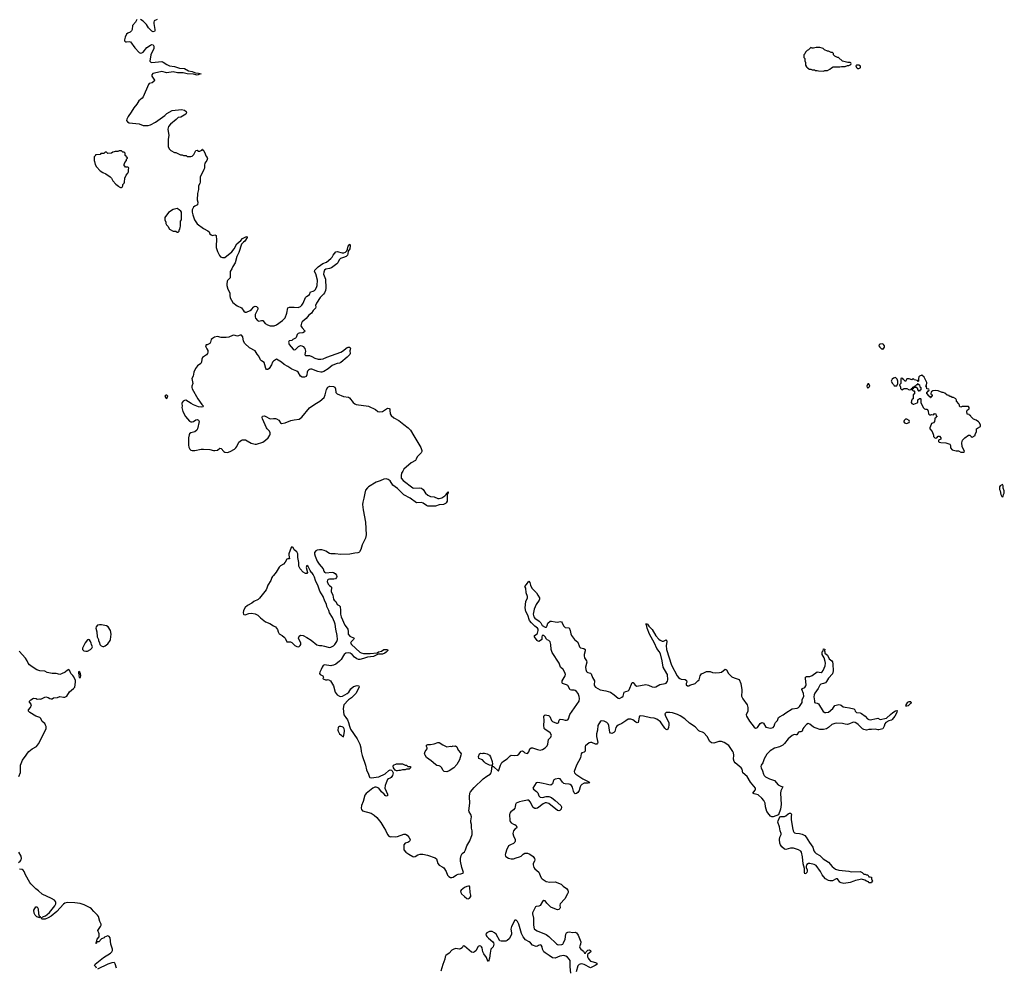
# Model space of a CAD drawing. Header units: inches. Extents: x 2494115 to 2685112, y 774173 to 915163.
# Tile 118 of 215: x 2605973 to 2621598, y 822123 to 837168. Entities that reach past the tile are written whole.
import ezdxf

# ---------------------------------------------------------------- set-up
doc = ezdxf.new("R2010")
doc.units = ezdxf.units.IN
doc.header["$MEASUREMENT"] = 0
for name, color, linetype in [('C6802', 7, 'Continuous'), ('C6803', 7, 'Continuous'), ('C6812', 7, 'Continuous'), ('C6813', 7, 'Continuous'), ('C6822', 7, 'Continuous'), ('C6823', 7, 'Continuous')]:
    doc.layers.add(name, color=color, linetype=linetype)

msp = doc.modelspace()

# ---------------------------------------------------------------- linework, layer by layer
at = {"layer": 'C6802', "color": 5, "elevation": 20}
for points in [[(2610000, 828346), (2609985, 828330), (2609973, 828310), (2609958, 828262), (2609912, 828190), (2609897, 828143), (2609883, 828117), (2609778, 827982), (2609757, 827963), (2609686, 827930), (2609656, 827904), (2609588, 827870), (2609550, 827834), (2609527, 827790), (2609519, 827750), (2609523, 827730), (2609530, 827722), (2609550, 827720), (2609610, 827741), (2609650, 827748), (2609710, 827736), (2609750, 827716), (2609770, 827699), (2609792, 827670), (2609875, 827610), (2609940, 827580), (2610000, 827545)], [(2605957, 825150), (2605983, 825217), (2605987, 825330), (2606018, 825410), (2606078, 825490), (2606095, 825525), (2606116, 825550), (2606170, 825592), (2606238, 825630), (2606273, 825670), (2606394, 825910), (2606391, 825949), (2606384, 825970), (2606370, 825994), (2606327, 826027), (2606310, 826074), (2606290, 826089), (2606230, 826109), (2606135, 826170), (2606115, 826190), (2606115, 826210), (2606142, 826250), (2606158, 826290), (2606140, 826320), (2606128, 826330), (2606128, 826350), (2606148, 826370), (2606190, 826398), (2606234, 826390), (2606250, 826382), (2606290, 826385), (2606310, 826381), (2606370, 826411), (2606390, 826416), (2606426, 826406), (2606450, 826391), (2606470, 826385), (2606490, 826386), (2606510, 826399), (2606572, 826408), (2606610, 826423), (2606670, 826410), (2606690, 826414), (2606720, 826430), (2606763, 826497), (2606829, 826550), (2606847, 826570), (2606857, 826650), (2606856, 826676), (2606833, 826733), (2606817, 826757), (2606786, 826790), (2606770, 826828), (2606750, 826849), (2606730, 826839), (2606692, 826810), (2606638, 826782), (2606610, 826774), (2606550, 826789), (2606486, 826786), (2606410, 826805), (2606370, 826824), (2606290, 826829), (2606244, 826844), (2606172, 826892), (2606128, 826928), (2606109, 826950), (2606092, 826990), (2606065, 827030), (2605964, 827144)], [(2605953, 823787), (2605981, 823810), (2605996, 823830), (2606003, 823850), (2605995, 823890), (2605958, 823950)], [(2607189, 822110), (2607184, 822124), (2607162, 822150), (2607169, 822171), (2607303, 822277), (2607412, 822350), (2607434, 822370), (2607447, 822390), (2607447, 822410), (2607419, 822490), (2607409, 822590), (2607390, 822615), (2607370, 822625), (2607318, 822602), (2607314, 822590), (2607270, 822574), (2607230, 822529), (2607194, 822526), (2607191, 822509), (2607182, 822502), (2607188, 822512), (2607189, 822530), (2607198, 822542), (2607203, 822570), (2607232, 822608), (2607236, 822624), (2607235, 822655), (2607230, 822673), (2607218, 822690), (2607215, 822710), (2607256, 822770), (2607265, 822790), (2607264, 822810), (2607247, 822850), (2607224, 822930), (2607210, 822949), (2607147, 823007), (2607114, 823050), (2607089, 823070), (2606995, 823115), (2606930, 823135), (2606850, 823148), (2606730, 823152), (2606690, 823139), (2606670, 823125), (2606563, 823010), (2606470, 822933), (2606427, 822910), (2606376, 822890), (2606350, 822886), (2606324, 822890), (2606315, 822910), (2606349, 822930), (2606380, 822940), (2606410, 822963), (2606444, 822996), (2606530, 823099), (2606544, 823130), (2606547, 823150), (2606542, 823170), (2606527, 823187), (2606476, 823216), (2606330, 823282), (2606270, 823338), (2606228, 823368), (2606148, 823448), (2606131, 823470), (2606065, 823590), (2606045, 823645), (2606030, 823665), (2606010, 823676), (2605970, 823680)], [(2607509, 822110), (2607490, 822178), (2607484, 822190), (2607470, 822199), (2607435, 822195), (2607369, 822171), (2607210, 822094)]]:
    msp.add_lwpolyline(points, dxfattribs=at)
for points in [[(2607270, 827560), (2607240, 827560), (2607207, 827553), (2607186, 827530), (2607183, 827510), (2607196, 827450), (2607202, 827370), (2607222, 827330), (2607222, 827310), (2607237, 827277), (2607242, 827250), (2607266, 827226), (2607290, 827218), (2607310, 827218), (2607330, 827226), (2607370, 827258), (2607410, 827312), (2607416, 827330), (2607425, 827410), (2607412, 827470), (2607377, 827530), (2607350, 827543)], [(2607070, 827328), (2607050, 827322), (2607010, 827275), (2606971, 827190), (2606971, 827170), (2606988, 827148), (2607020, 827140), (2607050, 827141), (2607098, 827170), (2607118, 827190), (2607126, 827210), (2607110, 827246), (2607108, 827270), (2607096, 827296), (2607080, 827320)], [(2606910, 826818), (2606905, 826810), (2606906, 826790), (2606914, 826770), (2606912, 826750), (2606918, 826730), (2606930, 826721), (2606939, 826730), (2606942, 826750), (2606938, 826790), (2606926, 826810)], [(2606290, 822909), (2606246, 822926), (2606219, 822950), (2606201, 822981), (2606199, 823030), (2606230, 823085), (2606250, 823084), (2606266, 823050), (2606270, 822970), (2606281, 822941), (2606296, 822930), (2606294, 822910)]]:
    msp.add_lwpolyline(points, close=True, dxfattribs=at)
at = {"layer": 'C6803', "color": 5, "elevation": 20}
for points in [[(2607830, 837170), (2607809, 837131), (2607765, 837075), (2607756, 837010), (2607746, 836990), (2607728, 836972), (2607690, 836956), (2607670, 836937), (2607647, 836890), (2607634, 836850), (2607634, 836830), (2607650, 836818), (2607670, 836817), (2607710, 836824), (2607730, 836817), (2607801, 836721), (2607870, 836649), (2607890, 836636), (2607910, 836640), (2607930, 836655), (2607990, 836725), (2608050, 836765), (2608070, 836775), (2608090, 836770), (2608100, 836750), (2608100, 836710), (2608054, 836610), (2608040, 836510), (2608053, 836493), (2608070, 836490), (2608230, 836502), (2608250, 836495), (2608310, 836455), (2608350, 836436), (2608430, 836425), (2608510, 836396), (2608590, 836392), (2608650, 836357), (2608710, 836346), (2608765, 836325), (2608810, 836321), (2608852, 836310), (2608830, 836305), (2608806, 836290), (2608790, 836287), (2608730, 836305), (2608630, 836308), (2608566, 836326), (2608475, 836325), (2608410, 836342), (2608310, 836325), (2608230, 836343), (2608110, 836321), (2608088, 836312), (2608069, 836290), (2608070, 836270), (2608113, 836210), (2608106, 836190), (2608077, 836163), (2608030, 836153), (2608019, 836141), (2607930, 835944), (2607916, 835924), (2607862, 835878), (2607833, 835827), (2607784, 835770), (2607741, 835699), (2607692, 835630), (2607674, 835590), (2607670, 835570), (2607685, 835545), (2607712, 835532), (2607870, 835514), (2607930, 835487), (2608010, 835487), (2608050, 835499), (2608130, 835543), (2608274, 835646), (2608310, 835680), (2608390, 835728), (2608543, 835743), (2608590, 835731), (2608616, 835710), (2608621, 835690), (2608610, 835669), (2608530, 835622), (2608490, 835613), (2608458, 835582), (2608366, 835510), (2608335, 835470), (2608324, 835430), (2608339, 835330), (2608328, 835270), (2608327, 835190), (2608331, 835150), (2608352, 835110), (2608370, 835092), (2608430, 835062), (2608450, 835062), (2608524, 835024), (2608550, 835022), (2608573, 835013), (2608612, 835012), (2608630, 834994), (2608690, 834994), (2608710, 835002), (2608738, 835030), (2608770, 835092), (2608790, 835094), (2608810, 835082), (2608830, 835082), (2608862, 835098), (2608866, 835110), (2608872, 835112), (2608878, 835098), (2608892, 835092), (2608910, 835054), (2608925, 835005), (2608950, 834982), (2608955, 834970), (2608942, 834930), (2608911, 834889), (2608904, 834856), (2608903, 834810), (2608897, 834790), (2608835, 834670), (2608835, 834590), (2608830, 834569), (2608811, 834530), (2608811, 834470), (2608796, 834410), (2608791, 834310), (2608798, 834270), (2608792, 834230), (2608750, 834208), (2608732, 834190), (2608711, 834150), (2608711, 834110), (2608719, 834070), (2608748, 833988), (2608790, 833925), (2608891, 833851), (2608958, 833818), (2608978, 833798), (2608991, 833770), (2609010, 833751), (2609030, 833743), (2609070, 833751), (2609090, 833742), (2609098, 833670), (2609091, 833589), (2609093, 833550), (2609112, 833490), (2609142, 833422), (2609162, 833402), (2609190, 833390), (2609230, 833393), (2609338, 833482), (2609376, 833530), (2609420, 833610), (2609480, 833660), (2609510, 833692), (2609550, 833717), (2609570, 833725), (2609580, 833720), (2609585, 833710), (2609544, 833650), (2609524, 833636), (2609495, 833605), (2609450, 833470), (2609417, 833410), (2609393, 833307), (2609357, 833250), (2609339, 833210), (2609312, 833170), (2609311, 833069), (2609271, 833029), (2609265, 833015), (2609259, 832970), (2609261, 832950), (2609274, 832890), (2609305, 832830), (2609310, 832810), (2609305, 832790), (2609312, 832750), (2609357, 832677), (2609423, 832623), (2609494, 832594), (2609530, 832539), (2609550, 832526), (2609570, 832527), (2609630, 832551), (2609652, 832568), (2609690, 832610), (2609710, 832620), (2609730, 832614), (2609753, 832593), (2609754, 832570), (2609712, 832490), (2609707, 832450), (2609714, 832430), (2609746, 832390), (2609770, 832380), (2609810, 832390), (2609830, 832390), (2609870, 832343), (2609903, 832323), (2609948, 832308), (2610000, 832309)], [(2608153, 837170), (2608109, 837151), (2608101, 837130), (2608100, 837110), (2608116, 837010), (2608115, 836990), (2608110, 836981), (2608090, 836975), (2608070, 836987), (2608017, 837037), (2607985, 837090), (2607930, 837142), (2607890, 837170)], [(2610000, 831744), (2609983, 831730), (2609967, 831690), (2609930, 831629), (2609910, 831616), (2609890, 831614), (2609881, 831630), (2609865, 831690), (2609850, 831724), (2609810, 831750), (2609792, 831770), (2609768, 831828), (2609740, 831860), (2609710, 831910), (2609617, 831957), (2609546, 832026), (2609526, 832066), (2609512, 832132), (2609490, 832160), (2609470, 832161), (2609430, 832143), (2609370, 832157), (2609350, 832155), (2609291, 832129), (2609250, 832122), (2609170, 832125), (2609110, 832137), (2609065, 832130), (2609030, 832109), (2609011, 832090), (2609002, 832050), (2608990, 832028), (2608950, 832008), (2608930, 832006), (2608922, 831990), (2608925, 831975), (2608945, 831945), (2608956, 831916), (2608959, 831890), (2608953, 831870), (2608935, 831845), (2608876, 831804), (2608864, 831776), (2608859, 831730), (2608849, 831711), (2608795, 831670), (2608763, 831630), (2608735, 831570), (2608723, 831510), (2608704, 831470), (2608721, 831390), (2608705, 831350), (2608704, 831330), (2608710, 831310), (2608798, 831150), (2608861, 831061), (2608891, 831030), (2608878, 831022), (2608850, 831018), (2608810, 831024), (2608732, 831052), (2608692, 831072), (2608610, 831128), (2608590, 831124), (2608565, 831110), (2608551, 831090), (2608547, 831073), (2608551, 831030), (2608546, 831010), (2608561, 830950), (2608605, 830870), (2608670, 830795), (2608690, 830782), (2608710, 830782), (2608731, 830789), (2608770, 830813), (2608790, 830818), (2608810, 830810), (2608820, 830790), (2608793, 830670), (2608784, 830650), (2608750, 830627), (2608688, 830610), (2608667, 830593), (2608661, 830579), (2608653, 830527), (2608653, 830413), (2608659, 830379), (2608671, 830351), (2608690, 830334), (2608710, 830329), (2608750, 830330), (2608850, 830348), (2608888, 830348), (2608990, 830344), (2609050, 830327), (2609070, 830326), (2609110, 830332), (2609150, 830363), (2609170, 830361), (2609213, 830313), (2609230, 830303), (2609270, 830296), (2609312, 830310), (2609382, 830350), (2609404, 830370), (2609417, 830390), (2609450, 830458), (2609490, 830490), (2609510, 830497), (2609530, 830500), (2609556, 830496), (2609584, 830484), (2609644, 830444), (2609710, 830430), (2609730, 830430), (2609830, 830463), (2609873, 830490), (2609917, 830530), (2609942, 830570), (2609950, 830590), (2609950, 830610), (2609935, 830635), (2609900, 830670), (2609887, 830690), (2609826, 830830), (2609821, 830850), (2609827, 830873), (2609850, 830879), (2609870, 830875), (2609950, 830831), (2610000, 830834)]]:
    msp.add_lwpolyline(points, dxfattribs=at)
for points in [[(2607590, 835086), (2607550, 835086), (2607530, 835078), (2607490, 835078), (2607472, 835068), (2607453, 835067), (2607427, 835047), (2607370, 835046), (2607350, 835066), (2607330, 835066), (2607310, 835046), (2607270, 835046), (2607258, 835042), (2607252, 835028), (2607178, 835022), (2607174, 835010), (2607154, 834990), (2607152, 834930), (2607159, 834919), (2607171, 834870), (2607191, 834831), (2607250, 834766), (2607290, 834741), (2607339, 834719), (2607410, 834672), (2607431, 834651), (2607451, 834610), (2607496, 834556), (2607543, 834523), (2607550, 834512), (2607570, 834502), (2607590, 834505), (2607598, 834510), (2607608, 834530), (2607610, 834554), (2607630, 834574), (2607638, 834590), (2607642, 834650), (2607660, 834700), (2607688, 834730), (2607698, 834750), (2607698, 834790), (2607706, 834810), (2607702, 834822), (2607690, 834826), (2607650, 834826), (2607642, 834842), (2607628, 834848), (2607628, 834870), (2607640, 834900), (2607666, 834930), (2607667, 834953), (2607686, 834970), (2607682, 834982), (2607667, 834987), (2607662, 835002), (2607646, 835010), (2607646, 835050), (2607630, 835066), (2607607, 835067)], [(2608470, 834168), (2608410, 834155), (2608335, 834105), (2608278, 834030), (2608278, 833990), (2608291, 833951), (2608292, 833930), (2608302, 833910), (2608322, 833890), (2608350, 833842), (2608410, 833812), (2608450, 833812), (2608470, 833794), (2608490, 833794), (2608506, 833810), (2608506, 833830), (2608516, 833844), (2608518, 833870), (2608526, 833890), (2608527, 833967), (2608538, 833990), (2608538, 834110), (2608530, 834126), (2608506, 834150)], [(2608310, 831206), (2608290, 831206), (2608274, 831190), (2608290, 831162), (2608310, 831154), (2608326, 831190)]]:
    msp.add_lwpolyline(points, close=True, dxfattribs=at)
at = {"layer": 'C6812', "color": 5, "elevation": 20}
for points in [[(2612051, 830000), (2612033, 829967), (2612024, 829930), (2612028, 829890), (2612056, 829850), (2612210, 829738), (2612230, 829730), (2612310, 829737), (2612350, 829732), (2612373, 829710), (2612410, 829650), (2612450, 829620), (2612490, 829600), (2612550, 829592), (2612608, 829568), (2612630, 829565), (2612670, 829576), (2612719, 829610), (2612738, 829630), (2612750, 829658), (2612762, 829658), (2612768, 829670), (2612772, 829670), (2612771, 829650), (2612760, 829640), (2612755, 829625), (2612759, 829570), (2612754, 829526), (2612742, 829498), (2612730, 829485), (2612698, 829470), (2612630, 829467), (2612570, 829447), (2612450, 829445), (2612430, 829453), (2612373, 829493), (2612350, 829501), (2612270, 829495), (2612171, 829571), (2612067, 829627), (2612015, 829675), (2611970, 829724), (2611896, 829776), (2611850, 829846), (2611818, 829870), (2611790, 829879), (2611750, 829875), (2611694, 829846), (2611630, 829824), (2611510, 829754), (2611490, 829737), (2611463, 829697), (2611448, 829652), (2611435, 829570), (2611419, 829510), (2611415, 829470), (2611425, 829385), (2611461, 829190), (2611472, 828990), (2611461, 828939), (2611408, 828832), (2611385, 828755), (2611363, 828717), (2611353, 828707), (2611338, 828702), (2611290, 828700), (2611210, 828680), (2611070, 828676), (2610978, 828690), (2610910, 828686), (2610890, 828693), (2610831, 828730), (2610802, 828742), (2610770, 828751), (2610730, 828753), (2610693, 828747), (2610670, 828735), (2610653, 828710), (2610650, 828690), (2610660, 828650), (2610692, 828570), (2610723, 828523), (2610788, 828450), (2610800, 828410), (2610810, 828395), (2610830, 828385), (2610930, 828396), (2610950, 828392), (2610977, 828377), (2611001, 828350), (2611007, 828330), (2611001, 828310), (2610987, 828293), (2610956, 828284), (2610890, 828284), (2610870, 828280), (2610856, 828270), (2610850, 828250), (2610870, 828207), (2610890, 828185), (2610912, 828170), (2610919, 828159), (2610918, 828090), (2610944, 828030), (2610951, 827970), (2610965, 827950), (2610991, 827930), (2611010, 827882), (2611045, 827865), (2611058, 827850), (2611064, 827790), (2611062, 827730), (2611073, 827690), (2611135, 827555), (2611156, 827530), (2611178, 827490), (2611186, 827454), (2611187, 827410), (2611210, 827383), (2611278, 827350), (2611271, 827330), (2611231, 827290), (2611224, 827270), (2611237, 827250), (2611369, 827129), (2611390, 827116), (2611430, 827105), (2611537, 827103), (2611645, 827115), (2611669, 827130), (2611715, 827145), (2611750, 827167), (2611770, 827170), (2611807, 827167), (2611813, 827153), (2611790, 827125), (2611767, 827110), (2611730, 827097), (2611663, 827097), (2611590, 827059), (2611490, 827049), (2611430, 827026), (2611370, 827011), (2611350, 827012), (2611321, 827021), (2611286, 827046), (2611247, 827090), (2611218, 827110), (2611190, 827117), (2611150, 827111), (2611122, 827090), (2611110, 827075), (2611072, 827008), (2611050, 826983), (2610990, 826935), (2610950, 826918), (2610927, 826913), (2610910, 826912), (2610810, 826924), (2610790, 826915), (2610771, 826890), (2610759, 826850), (2610736, 826810), (2610731, 826790), (2610742, 826770), (2610782, 826750), (2610792, 826730), (2610785, 826710), (2610790, 826705), (2610826, 826686), (2610854, 826686), (2610870, 826692), (2610905, 826670), (2610951, 826590), (2610978, 826490), (2611012, 826450), (2611048, 826428), (2611070, 826425), (2611095, 826430), (2611170, 826471), (2611195, 826490), (2611230, 826543), (2611270, 826579), (2611330, 826598), (2611354, 826590), (2611358, 826570), (2611308, 826470), (2611238, 826402), (2611189, 826370), (2611115, 826290), (2611106, 826230), (2611118, 826130), (2611150, 826091), (2611174, 826050), (2611191, 826010), (2611206, 825950), (2611223, 825903), (2611330, 825751), (2611370, 825667), (2611389, 825610), (2611392, 825550), (2611405, 825485), (2611459, 825330), (2611476, 825256), (2611506, 825190), (2611522, 825142), (2611530, 825135), (2611550, 825133), (2611670, 825149), (2611770, 825197), (2611830, 825248), (2611850, 825258), (2611873, 825253), (2611884, 825244), (2611900, 825210), (2611889, 825170), (2611870, 825139), (2611850, 825125), (2611824, 825116), (2611810, 825104), (2611786, 825050), (2611775, 825010), (2611766, 824970), (2611811, 824870), (2611810, 824846), (2611790, 824838), (2611770, 824849), (2611755, 824870), (2611714, 824910), (2611674, 824970), (2611630, 824981), (2611610, 824981), (2611576, 824970), (2611470, 824883), (2611450, 824855), (2611423, 824757), (2611395, 824690), (2611392, 824650), (2611399, 824630), (2611415, 824610), (2611550, 824570), (2611598, 824538), (2611640, 824500), (2611704, 824424), (2611750, 824342), (2611779, 824299), (2611810, 824233), (2611830, 824205), (2611850, 824196), (2611870, 824199), (2611930, 824194), (2611970, 824202), (2612070, 824237), (2612095, 824235), (2612122, 824222), (2612150, 824190), (2612168, 824150), (2612162, 824130), (2612150, 824116), (2612130, 824104), (2612090, 824093), (2612071, 824069), (2612067, 824013), (2612070, 823990), (2612100, 823950), (2612150, 823917), (2612210, 823885), (2612230, 823878), (2612250, 823885), (2612290, 823910), (2612330, 823918), (2612370, 823919), (2612445, 823905), (2612564, 823864), (2612585, 823845), (2612610, 823772), (2612630, 823746), (2612690, 823712), (2612701, 823701), (2612742, 823642), (2612764, 823584), (2612784, 823564), (2612810, 823551), (2612830, 823548), (2612850, 823554), (2612906, 823594), (2612930, 823604), (2612974, 823606), (2612990, 823610), (2613002, 823618), (2613014, 823630), (2612989, 823709), (2612968, 823810), (2612969, 823850), (2612980, 823900), (2612992, 823928), (2613030, 823958), (2613049, 823990), (2613066, 824054), (2613117, 824130), (2613151, 824230), (2613154, 824250), (2613151, 824291), (2613140, 824330), (2613144, 824390), (2613131, 824430), (2613130, 824450), (2613142, 824510), (2613130, 824547), (2613105, 824590), (2613102, 824610), (2613118, 824730), (2613110, 824830), (2613117, 824890), (2613129, 824911), (2613183, 824977), (2613330, 825113), (2613384, 825156), (2613438, 825190), (2613453, 825210), (2613458, 825230), (2613468, 825328), (2613430, 825335), (2613364, 825364), (2613343, 825383), (2613319, 825419), (2613260, 825440), (2613254, 825470), (2613270, 825514), (2613290, 825522), (2613310, 825518), (2613330, 825525), (2613350, 825523), (2613390, 825514), (2613430, 825491), (2613446, 825466), (2613470, 825390), (2613476, 825350), (2613471, 825331), (2613473, 825313), (2613490, 825311), (2613570, 825236), (2613602, 825330), (2613625, 825375), (2613650, 825398), (2613708, 825432), (2613757, 825483), (2613771, 825489), (2613830, 825485), (2613870, 825492), (2613892, 825508), (2613930, 825556), (2613950, 825562), (2613970, 825550), (2613991, 825530), (2614010, 825521), (2614030, 825520), (2614050, 825542), (2614070, 825591), (2614090, 825606), (2614110, 825607), (2614190, 825579), (2614230, 825570), (2614270, 825579), (2614314, 825606), (2614342, 825638), (2614354, 825666), (2614362, 825738), (2614401, 825779), (2614410, 825810), (2614390, 825847), (2614305, 825905), (2614296, 825916), (2614289, 825970), (2614295, 826035), (2614292, 826108), (2614298, 826122), (2614310, 826130), (2614363, 826123), (2614377, 826117), (2614386, 826106), (2614410, 826043), (2614430, 826026), (2614490, 826000), (2614510, 825997), (2614529, 826010), (2614529, 826030), (2614535, 826045), (2614550, 826061), (2614590, 826058), (2614630, 826046), (2614650, 826045), (2614669, 826050), (2614680, 826070), (2614702, 826138), (2614849, 826350), (2614855, 826390), (2614850, 826425), (2614833, 826470), (2614810, 826500), (2614790, 826516), (2614770, 826522), (2614730, 826523), (2614710, 826529), (2614670, 826595), (2614650, 826607), (2614602, 826622), (2614589, 826630), (2614582, 826642), (2614583, 826670), (2614629, 826750), (2614632, 826770), (2614627, 826790), (2614617, 826817), (2614595, 826850), (2614555, 826890), (2614536, 826950), (2614423, 827123), (2614406, 827170), (2614403, 827250), (2614390, 827292), (2614370, 827313), (2614343, 827323), (2614332, 827332), (2614312, 827370), (2614290, 827389), (2614266, 827390), (2614257, 827370), (2614259, 827330), (2614239, 827310), (2614210, 827298), (2614190, 827304), (2614184, 827310), (2614144, 827370), (2614145, 827390), (2614183, 827417), (2614192, 827428), (2614201, 827470), (2614201, 827490), (2614190, 827510), (2614150, 827537), (2614096, 827590), (2614065, 827630), (2614034, 827714), (2614006, 827770), (2613993, 827830), (2614004, 827930), (2614033, 827990), (2614033, 828010), (2614010, 828070), (2614004, 828144), (2613989, 828171), (2614018, 828202), (2614050, 828254), (2614070, 828234), (2614081, 828190), (2614102, 828142), (2614120, 828120), (2614175, 828070), (2614193, 828033), (2614223, 827990), (2614223, 827970), (2614215, 827950), (2614170, 827882), (2614137, 827810), (2614122, 827730), (2614130, 827690), (2614150, 827669), (2614218, 827618), (2614244, 827590), (2614264, 827550), (2614310, 827526), (2614330, 827525), (2614337, 827530), (2614346, 827550), (2614353, 827587), (2614390, 827618), (2614410, 827621), (2614470, 827607), (2614510, 827604), (2614550, 827611), (2614570, 827606), (2614583, 827590), (2614603, 827543), (2614630, 827519), (2614691, 827511), (2614708, 827470), (2614717, 827417), (2614727, 827390), (2614779, 827330), (2614828, 827288), (2614854, 827210), (2614870, 827194), (2614923, 827183), (2614947, 827170), (2614948, 827150), (2614929, 827091), (2614928, 827070), (2614937, 827037), (2614970, 826990), (2614972, 826970), (2614953, 826890), (2614958, 826850), (2614970, 826819), (2614978, 826810), (2614990, 826802), (2615030, 826795), (2615044, 826784), (2615062, 826722), (2615094, 826670), (2615089, 826610), (2615094, 826590), (2615110, 826569), (2615187, 826530), (2615274, 826514), (2615349, 826489), (2615405, 826450), (2615470, 826396), (2615490, 826391), (2615530, 826410), (2615547, 826430), (2615568, 826492), (2615590, 826504), (2615630, 826513), (2615647, 826530), (2615690, 826646), (2615710, 826647), (2615741, 826601), (2615769, 826589), (2615910, 826615), (2615950, 826605), (2616010, 826576), (2616050, 826573), (2616070, 826578), (2616131, 826611), (2616215, 826630), (2616230, 826637), (2616254, 826666), (2616257, 826690), (2616253, 826770), (2616245, 826790), (2616184, 826890), (2616170, 826990), (2616140, 827100), (2616119, 827139), (2616085, 827185), (2616046, 827270), (2615970, 827410), (2615930, 827509), (2615918, 827558), (2615910, 827570), (2615910, 827574), (2615924, 827576), (2615935, 827570), (2615958, 827538), (2616010, 827485), (2616067, 827387), (2616114, 827334), (2616137, 827317), (2616170, 827299), (2616190, 827300), (2616230, 827323), (2616237, 827317), (2616245, 827290), (2616234, 827230), (2616235, 827170), (2616319, 826919), (2616409, 826749), (2616430, 826724), (2616450, 826706), (2616470, 826698), (2616534, 826694), (2616556, 826676), (2616558, 826650), (2616548, 826628), (2616551, 826610), (2616570, 826591), (2616590, 826591), (2616610, 826603), (2616690, 826627), (2616737, 826670), (2616753, 826690), (2616770, 826752), (2616790, 826782), (2616830, 826798), (2616850, 826811), (2616870, 826818), (2616930, 826819), (2616965, 826805), (2617010, 826799), (2617076, 826804), (2617110, 826811), (2617170, 826855), (2617190, 826846), (2617223, 826790), (2617276, 826736), (2617310, 826717), (2617390, 826691), (2617415, 826630), (2617435, 826530), (2617434, 826490), (2617425, 826450), (2617428, 826430), (2617446, 826386), (2617516, 826290), (2617529, 826250), (2617526, 826190), (2617502, 826130), (2617507, 826110), (2617552, 826030), (2617630, 825936), (2617650, 825921), (2617670, 825923), (2617682, 825930), (2617724, 825996), (2617750, 826011), (2617767, 826007), (2617779, 825999), (2617816, 825936), (2617890, 825920), (2617929, 825930), (2617947, 825950), (2617955, 825990), (2617966, 826010), (2617997, 826043), (2618017, 826090), (2618030, 826101), (2618087, 826130), (2618130, 826164), (2618230, 826228), (2618310, 826235), (2618333, 826247), (2618350, 826264), (2618390, 826330), (2618390, 826370), (2618415, 826430), (2618413, 826473), (2618385, 826535), (2618395, 826550), (2618433, 826567), (2618450, 826590), (2618454, 826610), (2618441, 826710), (2618445, 826730), (2618461, 826739), (2618510, 826742), (2618550, 826756), (2618630, 826815), (2618690, 826805), (2618710, 826817), (2618724, 826836), (2618753, 826910), (2618760, 826950), (2618756, 826976), (2618737, 827037), (2618725, 827065), (2618708, 827090), (2618710, 827130), (2618724, 827150), (2618730, 827178), (2618750, 827174), (2618742, 827150), (2618750, 827134), (2618751, 827110), (2618790, 827078), (2618820, 827020), (2618861, 826990), (2618870, 826972), (2618877, 826937), (2618882, 826830), (2618870, 826785), (2618806, 826714), (2618777, 826663), (2618758, 826642), (2618730, 826627), (2618684, 826616), (2618670, 826604), (2618644, 826550), (2618590, 826478), (2618579, 826450), (2618575, 826415), (2618586, 826354), (2618586, 826326), (2618600, 826320), (2618630, 826316), (2618650, 826306), (2618724, 826184), (2618749, 826169), (2618767, 826167), (2618806, 826174), (2618875, 826230), (2618910, 826281), (2618970, 826294), (2618994, 826290), (2619010, 826285), (2619041, 826261), (2619071, 826251), (2619143, 826243), (2619210, 826225), (2619225, 826210), (2619231, 826190), (2619251, 826171), (2619310, 826161), (2619332, 826152), (2619391, 826110), (2619427, 826067), (2619450, 826056), (2619470, 826054), (2619570, 826076), (2619590, 826077), (2619630, 826059), (2619730, 826079), (2619790, 826139), (2619830, 826171), (2619870, 826195), (2619890, 826202), (2619898, 826198), (2619891, 826170), (2619861, 826110), (2619821, 826059), (2619810, 826049), (2619765, 826035), (2619718, 826010), (2619701, 825990), (2619691, 825950), (2619670, 825909), (2619605, 825895), (2619590, 825894), (2619546, 825906), (2619490, 825900), (2619450, 825901), (2619410, 825889), (2619370, 825899), (2619350, 825907), (2619279, 825979), (2619256, 825996), (2619231, 826011), (2619210, 826015), (2619188, 826012), (2619143, 825990), (2619110, 825980), (2619070, 825982), (2619030, 825993), (2618930, 825997), (2618907, 825993), (2618863, 825977), (2618808, 825930), (2618774, 825910), (2618730, 825898), (2618670, 825901), (2618610, 825919), (2618570, 825938), (2618510, 825986), (2618487, 825993), (2618461, 825979), (2618414, 825930), (2618401, 825910), (2618388, 825872), (2618370, 825861), (2618350, 825861), (2618330, 825854), (2618304, 825816), (2618290, 825812), (2618270, 825817), (2618250, 825815), (2618230, 825805), (2618169, 825751), (2618110, 825674), (2618084, 825650), (2618030, 825621), (2617950, 825602), (2617881, 825559), (2617832, 825508), (2617788, 825432), (2617765, 825370), (2617740, 825330), (2617734, 825310), (2617737, 825290), (2617761, 825241), (2617778, 825190), (2617789, 825169), (2617810, 825149), (2617870, 825113), (2617950, 825090), (2618010, 825021), (2618050, 824997), (2618081, 824990), (2618054, 824926), (2618045, 824890), (2618057, 824710), (2618046, 824634), (2618014, 824546), (2617930, 824513), (2617910, 824513), (2617890, 824525), (2617865, 824550), (2617830, 824598), (2617808, 824670), (2617805, 824730), (2617783, 824770), (2617752, 824810), (2617690, 824863), (2617630, 824879), (2617609, 824889), (2617646, 824934), (2617652, 824950), (2617650, 824970), (2617570, 825064), (2617516, 825150), (2617450, 825210), (2617436, 825270), (2617423, 825290), (2617328, 825368), (2617313, 825390), (2617298, 825430), (2617305, 825490), (2617299, 825530), (2617291, 825551), (2617225, 825645), (2617152, 825692), (2617110, 825706), (2617070, 825706), (2616990, 825682), (2616949, 825689), (2616923, 825710), (2616881, 825790), (2616830, 825844), (2616810, 825859), (2616770, 825869), (2616750, 825879), (2616690, 825943), (2616601, 826001), (2616530, 826070), (2616455, 826115), (2616410, 826135), (2616330, 826164), (2616289, 826171), (2616230, 826170), (2616213, 826150), (2616221, 826110), (2616272, 826010), (2616274, 825974), (2616270, 825928), (2616266, 825914), (2616250, 825893), (2616230, 825900), (2616210, 825920), (2616165, 825990), (2616141, 826021), (2616082, 826062), (2616039, 826079), (2615985, 826085), (2615870, 826112), (2615826, 826114), (2615810, 826110), (2615803, 826097), (2615786, 826010), (2615770, 826004), (2615750, 826013), (2615701, 826050), (2615670, 826064), (2615630, 826062), (2615590, 826038), (2615530, 825992), (2615472, 825968), (2615450, 825951), (2615435, 825930), (2615415, 825865), (2615399, 825850), (2615370, 825836), (2615350, 825841), (2615339, 825859), (2615331, 825890), (2615323, 825963), (2615311, 825990), (2615290, 826010), (2615250, 826029), (2615210, 826036), (2615189, 826030), (2615150, 825961), (2615141, 825890), (2615127, 825830), (2615126, 825790), (2615145, 825690), (2615140, 825680), (2615132, 825668), (2615110, 825664), (2615050, 825690), (2615030, 825693), (2615010, 825687), (2614950, 825639), (2614945, 825630), (2614948, 825572), (2614944, 825556), (2614930, 825540), (2614894, 825526), (2614885, 825515), (2614874, 825450), (2614811, 825330), (2614772, 825230), (2614776, 825210), (2614796, 825190), (2614910, 825113), (2615007, 825070), (2615021, 825050), (2614995, 825045), (2614930, 825045), (2614894, 825026), (2614879, 825010), (2614869, 824990), (2614850, 824930), (2614830, 824898), (2614810, 824881), (2614790, 824880), (2614770, 824893), (2614759, 824919), (2614744, 824984), (2614730, 825010), (2614710, 825025), (2614695, 825030), (2614630, 825035), (2614610, 825044), (2614585, 825065), (2614550, 825114), (2614530, 825120), (2614470, 825112), (2614450, 825100), (2614442, 825090), (2614426, 825034), (2614403, 825017), (2614370, 825019), (2614330, 825033), (2614280, 825040), (2614226, 825054), (2614184, 825056), (2614170, 825050), (2614117, 824970), (2614126, 824950), (2614175, 824915), (2614195, 824895), (2614210, 824848), (2614230, 824823), (2614270, 824818), (2614330, 824837), (2614370, 824836), (2614410, 824819), (2614470, 824772), (2614561, 824690), (2614570, 824671), (2614567, 824633), (2614547, 824613), (2614530, 824609), (2614510, 824615), (2614370, 824723), (2614335, 824735), (2614310, 824732), (2614280, 824720), (2614190, 824649), (2614170, 824644), (2614150, 824645), (2614123, 824663), (2614076, 824750), (2614050, 824776), (2614030, 824776), (2613950, 824762), (2613903, 824750), (2613854, 824730), (2613840, 824710), (2613837, 824670), (2613829, 824650), (2613810, 824626), (2613765, 824590), (2613750, 824570), (2613747, 824550), (2613752, 824452), (2613758, 824438), (2613770, 824419), (2613810, 824396), (2613830, 824390), (2613853, 824373), (2613861, 824350), (2613858, 824330), (2613830, 824314), (2613810, 824289), (2613800, 824250), (2613807, 824210), (2613833, 824150), (2613834, 824126), (2613830, 824110), (2613811, 824089), (2613760, 824070), (2613730, 824050), (2613722, 824038), (2613703, 823997), (2613681, 823930), (2613678, 823910), (2613683, 823890), (2613701, 823870), (2613730, 823857), (2613772, 823848), (2613810, 823847), (2613850, 823864), (2613903, 823877), (2613930, 823888), (2613961, 823919), (2613987, 823933), (2614010, 823937), (2614030, 823935), (2614070, 823921), (2614123, 823883), (2614145, 823850), (2614147, 823830), (2614142, 823810), (2614122, 823770), (2614119, 823750), (2614130, 823710), (2614150, 823685), (2614212, 823632), (2614230, 823581), (2614250, 823545), (2614264, 823530), (2614330, 823484), (2614385, 823475), (2614470, 823480), (2614565, 823445), (2614596, 823410), (2614652, 823372), (2614670, 823350), (2614675, 823330), (2614675, 823310), (2614667, 823290), (2614624, 823210), (2614551, 823130), (2614544, 823110), (2614548, 823070), (2614544, 823056), (2614530, 823039), (2614510, 823035), (2614490, 823039), (2614399, 823079), (2614340, 823140), (2614310, 823181), (2614290, 823186), (2614269, 823170), (2614230, 823105), (2614210, 823095), (2614169, 823091), (2614157, 823083), (2614109, 822990), (2614109, 822970), (2614125, 822905), (2614124, 822790), (2614135, 822735), (2614156, 822716), (2614183, 822703), (2614330, 822644), (2614372, 822612), (2614490, 822497), (2614510, 822485), (2614530, 822480), (2614576, 822484), (2614590, 822492), (2614604, 822510), (2614628, 822570), (2614638, 822650), (2614650, 822671), (2614670, 822683), (2614690, 822687), (2614750, 822675), (2614790, 822679), (2614810, 822671), (2614834, 822634), (2614879, 822530), (2614875, 822490), (2614859, 822450), (2614860, 822430), (2614877, 822410), (2614918, 822378), (2614934, 822350), (2614952, 822348), (2614964, 822370), (2614990, 822393), (2615010, 822399), (2615030, 822390), (2615034, 822370), (2614988, 822332), (2614981, 822319), (2614984, 822290), (2614992, 822270), (2615004, 822250), (2615030, 822222), (2615050, 822213), (2615110, 822202), (2615134, 822190), (2615131, 822170), (2615106, 822150), (2615030, 822115), (2614930, 822167), (2614890, 822176), (2614866, 822174), (2614850, 822167), (2614830, 822145), (2614806, 822050)], [(2610000, 827545), (2610030, 827527), (2610064, 827484), (2610073, 827450), (2610090, 827417), (2610137, 827390), (2610170, 827365), (2610183, 827350), (2610210, 827291), (2610272, 827290), (2610290, 827278), (2610338, 827230), (2610370, 827215), (2610390, 827211), (2610410, 827217), (2610425, 827230), (2610432, 827248), (2610433, 827270), (2610399, 827350), (2610410, 827382), (2610430, 827395), (2610470, 827391), (2610530, 827362), (2610599, 827319), (2610690, 827241), (2610730, 827231), (2610770, 827231), (2610810, 827224), (2610866, 827206), (2610890, 827203), (2610910, 827208), (2610950, 827226), (2610974, 827246), (2611004, 827296), (2611015, 827330), (2611012, 827390), (2610988, 827490), (2610979, 827570), (2610970, 827604), (2610936, 827676), (2610887, 827750), (2610876, 827790), (2610849, 827850), (2610844, 827890), (2610814, 827934), (2610790, 828012), (2610736, 828096), (2610710, 828176), (2610666, 828266), (2610650, 828317), (2610630, 828362), (2610610, 828390), (2610597, 828397), (2610582, 828422), (2610550, 828489), (2610530, 828502), (2610519, 828470), (2610542, 828390), (2610530, 828378), (2610510, 828378), (2610470, 828398), (2610422, 828450), (2610402, 828490), (2610401, 828550), (2610389, 828631), (2610389, 828690), (2610370, 828719), (2610329, 828749), (2610310, 828788), (2610290, 828799), (2610283, 828790), (2610245, 828690), (2610244, 828664), (2610252, 828608), (2610230, 828608), (2610210, 828602), (2610186, 828554), (2610157, 828523), (2610110, 828496), (2610090, 828476), (2610044, 828396), (2610000, 828346)], [(2614719, 822030), (2614708, 822130), (2614710, 822210), (2614706, 822230), (2614694, 822254), (2614666, 822286), (2614642, 822302), (2614610, 822310), (2614542, 822298), (2614470, 822270), (2614430, 822272), (2614373, 822313), (2614310, 822351), (2614290, 822370), (2614267, 822410), (2614265, 822450), (2614250, 822475), (2614230, 822480), (2614208, 822472), (2614190, 822458), (2614170, 822456), (2614110, 822477), (2614081, 822510), (2614056, 822530), (2614001, 822561), (2613965, 822605), (2613938, 822658), (2613896, 822810), (2613870, 822850), (2613850, 822872), (2613847, 822873), (2613830, 822870), (2613775, 822770), (2613766, 822730), (2613778, 822670), (2613777, 822643), (2613742, 822578), (2613710, 822548), (2613690, 822540), (2613616, 822536), (2613590, 822546), (2613533, 822650), (2613510, 822670), (2613470, 822693), (2613426, 822690), (2613385, 822670), (2613368, 822652), (2613373, 822630), (2613385, 822610), (2613410, 822585), (2613479, 822530), (2613493, 822510), (2613497, 822490), (2613484, 822450), (2613450, 822409), (2613437, 822350), (2613430, 822268), (2613410, 822218), (2613390, 822248), (2613379, 822279), (2613337, 822337), (2613321, 822370), (2613310, 822434), (2613302, 822450), (2613290, 822460), (2613270, 822464), (2613250, 822454), (2613210, 822385), (2613192, 822368), (2613170, 822361), (2613145, 822365), (2613070, 822429), (2613030, 822458), (2613010, 822466), (2612992, 822430), (2612970, 822417), (2612950, 822413), (2612890, 822421), (2612850, 822408), (2612830, 822394), (2612787, 822350), (2612734, 822310), (2612724, 822290), (2612717, 822250), (2612688, 822170), (2612658, 822062)]]:
    msp.add_lwpolyline(points, dxfattribs=at)
for points in [[(2611070, 825949), (2611050, 825949), (2611030, 825938), (2611026, 825930), (2611022, 825890), (2611026, 825870), (2611050, 825831), (2611084, 825804), (2611090, 825791), (2611110, 825782), (2611118, 825802), (2611129, 825870), (2611129, 825890), (2611122, 825910), (2611109, 825929), (2611090, 825942)], [(2612750, 825626), (2612810, 825634), (2612830, 825631), (2612850, 825638), (2612870, 825634), (2612890, 825642), (2612910, 825622), (2612931, 825570), (2612967, 825527), (2612976, 825510), (2612974, 825490), (2612950, 825415), (2612910, 825344), (2612861, 825290), (2612790, 825243), (2612750, 825229), (2612710, 825234), (2612690, 825255), (2612670, 825289), (2612650, 825309), (2612630, 825322), (2612590, 825329), (2612570, 825343), (2612504, 825404), (2612430, 825453), (2612407, 825490), (2612399, 825510), (2612405, 825550), (2612438, 825590), (2612438, 825610), (2612429, 825630), (2612430, 825652), (2612450, 825662), (2612490, 825662), (2612550, 825671), (2612610, 825693), (2612630, 825690), (2612690, 825653)], [(2612090, 825332), (2612110, 825332), (2612130, 825314), (2612174, 825310), (2612174, 825290), (2612152, 825268), (2612113, 825267), (2612090, 825258), (2612050, 825258), (2612010, 825249), (2611990, 825249), (2611970, 825242), (2611950, 825244), (2611930, 825255), (2611904, 825290), (2611902, 825318), (2611906, 825330), (2611950, 825352), (2612048, 825352)], [(2619170, 823637), (2619310, 823646), (2619342, 823630), (2619370, 823602), (2619390, 823602), (2619413, 823593), (2619432, 823592), (2619450, 823562), (2619470, 823562), (2619490, 823552), (2619492, 823530), (2619502, 823502), (2619512, 823490), (2619498, 823482), (2619490, 823466), (2619450, 823466), (2619442, 823482), (2619428, 823488), (2619410, 823489), (2619385, 823505), (2619330, 823522), (2619310, 823519), (2619290, 823510), (2619236, 823504), (2619211, 823490), (2619152, 823470), (2619050, 823453), (2619010, 823463), (2618990, 823476), (2618950, 823526), (2618930, 823529), (2618870, 823498), (2618830, 823495), (2618810, 823501), (2618761, 823530), (2618730, 823564), (2618710, 823589), (2618683, 823643), (2618610, 823738), (2618578, 823758), (2618510, 823772), (2618489, 823771), (2618466, 823754), (2618458, 823742), (2618453, 823730), (2618453, 823710), (2618470, 823670), (2618470, 823650), (2618463, 823630), (2618450, 823614), (2618430, 823609), (2618425, 823630), (2618425, 823690), (2618408, 823768), (2618397, 823877), (2618380, 823950), (2618368, 823968), (2618334, 823990), (2618250, 824017), (2618206, 824014), (2618130, 823996), (2618110, 824001), (2618070, 824035), (2618044, 824070), (2618035, 824095), (2618028, 824150), (2618036, 824190), (2618055, 824230), (2618057, 824250), (2618043, 824290), (2618032, 824352), (2618003, 824430), (2618008, 824450), (2618038, 824510), (2618050, 824518), (2618110, 824519), (2618133, 824530), (2618170, 824561), (2618189, 824570), (2618212, 824570), (2618221, 824550), (2618215, 824525), (2618216, 824470), (2618236, 824336), (2618246, 824290), (2618257, 824270), (2618270, 824258), (2618290, 824252), (2618348, 824248), (2618390, 824238), (2618430, 824218), (2618455, 824190), (2618506, 824106), (2618534, 824070), (2618557, 824030), (2618575, 823970), (2618589, 823949), (2618610, 823932), (2618670, 823898), (2618724, 823844), (2618808, 823790), (2618866, 823726), (2618921, 823681), (2618970, 823663), (2619129, 823651)], [(2613093, 823413), (2613070, 823408), (2613030, 823390), (2612979, 823350), (2612968, 823330), (2612973, 823310), (2612986, 823290), (2613030, 823246), (2613070, 823216), (2613090, 823210), (2613110, 823219), (2613130, 823247), (2613132, 823270), (2613120, 823310), (2613116, 823396), (2613110, 823413)]]:
    msp.add_lwpolyline(points, close=True, dxfattribs=at)
at = {"layer": 'C6813', "color": 5, "elevation": 40}
for points in [[(2618611, 836729), (2618570, 836718), (2618550, 836718), (2618530, 836726), (2618490, 836688), (2618470, 836678), (2618445, 836655), (2618430, 836626), (2618414, 836610), (2618414, 836570), (2618432, 836550), (2618433, 836513), (2618442, 836490), (2618444, 836444), (2618458, 836418), (2618474, 836410), (2618478, 836398), (2618504, 836384), (2618530, 836382), (2618550, 836374), (2618587, 836373), (2618604, 836364), (2618630, 836362), (2618650, 836354), (2618727, 836353), (2618750, 836362), (2618790, 836362), (2618830, 836382), (2618855, 836405), (2618883, 836417), (2618990, 836418), (2619016, 836424), (2619070, 836425), (2619110, 836442), (2619130, 836442), (2619162, 836458), (2619166, 836470), (2619162, 836482), (2619150, 836486), (2619113, 836487), (2619096, 836496), (2619030, 836508), (2618968, 836568), (2618949, 836569), (2618906, 836590), (2618886, 836610), (2618886, 836630), (2618870, 836646), (2618848, 836648), (2618810, 836668), (2618790, 836668), (2618746, 836690), (2618726, 836710), (2618710, 836718), (2618668, 836728)], [(2619290, 836448), (2619253, 836447), (2619242, 836438), (2619252, 836410), (2619270, 836392), (2619290, 836392), (2619310, 836405), (2619315, 836410), (2619318, 836430)], [(2619670, 832022), (2619630, 832019), (2619612, 832010), (2619607, 831990), (2619621, 831970), (2619650, 831945), (2619662, 831942), (2619670, 831934), (2619688, 831952), (2619698, 831970), (2619695, 831990), (2619682, 832010)], [(2619870, 831488), (2619842, 831478), (2619820, 831460), (2619802, 831430), (2619822, 831390), (2619837, 831377), (2619850, 831354), (2619890, 831354), (2619907, 831393), (2619908, 831430), (2619899, 831459)], [(2619450, 831386), (2619430, 831386), (2619418, 831350), (2619422, 831330), (2619430, 831325), (2619450, 831332), (2619462, 831350)]]:
    msp.add_lwpolyline(points, close=True, dxfattribs=at)
at = {"layer": 'C6813', "color": 5}
for points, elevation in [([(2610000, 832309), (2610010, 832309), (2610050, 832323), (2610141, 832390), (2610187, 832433), (2610211, 832510), (2610230, 832596), (2610255, 832605), (2610330, 832605), (2610390, 832598), (2610430, 832617), (2610450, 832636), (2610470, 832667), (2610510, 832757), (2610525, 832775), (2610553, 832790), (2610570, 832807), (2610590, 832850), (2610630, 832858), (2610650, 832868), (2610660, 832880), (2610682, 832918), (2610694, 832946), (2610701, 833030), (2610671, 833131), (2610650, 833170), (2610656, 833190), (2610710, 833244), (2610782, 833298), (2610839, 833321), (2610910, 833375), (2610930, 833399), (2610946, 833430), (2610990, 833484), (2611010, 833490), (2611090, 833464), (2611114, 833466), (2611141, 833479), (2611163, 833497), (2611175, 833525), (2611186, 833570), (2611210, 833602), (2611218, 833578), (2611210, 833529), (2611185, 833495), (2611182, 833450), (2611175, 833430), (2611155, 833410), (2611111, 833390), (2611062, 833378), (2611042, 833358), (2611020, 833310), (2611004, 833290), (2610922, 833230), (2610890, 833219), (2610832, 833208), (2610809, 833190), (2610798, 833162), (2610796, 833130), (2610826, 833050), (2610833, 832907), (2610826, 832870), (2610808, 832830), (2610796, 832810), (2610742, 832758), (2610685, 832670), (2610668, 832630), (2610670, 832610), (2610666, 832590), (2610630, 832551), (2610602, 832510), (2610562, 832478), (2610517, 832423), (2610453, 832370), (2610443, 832350), (2610434, 832310), (2610454, 832274), (2610497, 832230), (2610494, 832210), (2610465, 832195), (2610410, 832193), (2610390, 832187), (2610377, 832170), (2610360, 832120), (2610351, 832110), (2610306, 832090), (2610290, 832077), (2610250, 832069), (2610236, 832050), (2610248, 832010), (2610310, 831937), (2610330, 831928), (2610350, 831931), (2610399, 831981), (2610430, 831998), (2610450, 831992), (2610470, 831982), (2610496, 831950), (2610507, 831907), (2610498, 831850), (2610502, 831842), (2610510, 831838), (2610570, 831837), (2610610, 831821), (2610655, 831795), (2610710, 831778), (2610750, 831777), (2610790, 831784), (2610849, 831811), (2611068, 831892), (2611094, 831906), (2611170, 831965), (2611186, 831970), (2611214, 831970), (2611222, 831950), (2611211, 831910), (2611216, 831870), (2611210, 831850), (2611170, 831808), (2611070, 831725), (2611050, 831716), (2611010, 831710), (2610970, 831696), (2610930, 831678), (2610870, 831627), (2610798, 831582), (2610770, 831572), (2610750, 831572), (2610703, 831583), (2610610, 831617), (2610590, 831620), (2610570, 831615), (2610554, 831606), (2610541, 831590), (2610533, 831570), (2610530, 831530), (2610517, 831503), (2610490, 831492), (2610454, 831494), (2610430, 831506), (2610393, 831570), (2610370, 831590), (2610290, 831620), (2610230, 831664), (2610170, 831696), (2610130, 831733), (2610050, 831778), (2610030, 831770), (2610000, 831744)], 20), ([(2620000, 831456), (2619986, 831470), (2619970, 831478), (2619954, 831470), (2619954, 831390), (2619934, 831370), (2619952, 831332), (2619953, 831313), (2619970, 831294), (2620000, 831309)], 40), ([(2610000, 830834), (2610030, 830836), (2610050, 830830), (2610084, 830810), (2610110, 830767), (2610130, 830756), (2610186, 830770), (2610275, 830805), (2610330, 830817), (2610410, 830825), (2610450, 830855), (2610574, 831006), (2610656, 831064), (2610736, 831110), (2610805, 831170), (2610822, 831210), (2610841, 831299), (2610865, 831335), (2610892, 831348), (2610950, 831345), (2610972, 831332), (2610986, 831310), (2610988, 831250), (2610999, 831239), (2611011, 831230), (2611110, 831187), (2611190, 831175), (2611206, 831166), (2611267, 831090), (2611290, 831070), (2611310, 831061), (2611510, 831031), (2611617, 830977), (2611658, 830950), (2611690, 830941), (2611731, 830949), (2611810, 830999), (2611837, 830997), (2611844, 830990), (2611849, 830970), (2611850, 830910), (2611866, 830886), (2611909, 830849), (2611990, 830807), (2612070, 830739), (2612136, 830690), (2612172, 830652), (2612230, 830562), (2612338, 830378), (2612356, 830330), (2612355, 830310), (2612345, 830290), (2612280, 830230), (2612266, 830190), (2612253, 830170), (2612187, 830130), (2612069, 830030), (2612051, 830000)], 20)]:
    msp.add_lwpolyline(points, dxfattribs=dict(at, elevation=elevation))
at = {"layer": 'C6822', "color": 5}
for points, elevation in [([(2621570, 829788), (2621534, 829770), (2621522, 829750), (2621522, 829710), (2621534, 829690), (2621542, 829630), (2621558, 829598), (2621570, 829594), (2621582, 829598), (2621586, 829630), (2621598, 829650), (2621598, 829690), (2621578, 829730), (2621582, 829770)], 40), ([(2620050, 826269), (2620028, 826270), (2620042, 826278), (2620042, 826290), (2620069, 826331), (2620090, 826342), (2620110, 826342), (2620117, 826337), (2620122, 826330), (2620111, 826310), (2620070, 826275)], 20)]:
    msp.add_lwpolyline(points, close=True, dxfattribs=dict(at, elevation=elevation))
at = {"layer": 'C6823', "color": 5, "elevation": 40}
msp.add_lwpolyline([(2620000, 831309), (2620010, 831314), (2620050, 831314), (2620090, 831294), (2620122, 831298), (2620127, 831313), (2620142, 831318), (2620150, 831334), (2620162, 831338), (2620166, 831350), (2620190, 831354), (2620210, 831374), (2620222, 831378), (2620230, 831394), (2620238, 831378), (2620254, 831370), (2620258, 831338), (2620274, 831330), (2620274, 831290), (2620258, 831282), (2620250, 831266), (2620242, 831282), (2620227, 831287), (2620226, 831310), (2620210, 831326), (2620170, 831326), (2620158, 831322), (2620153, 831307), (2620138, 831302), (2620134, 831290), (2620150, 831274), (2620170, 831274), (2620174, 831270), (2620174, 831230), (2620154, 831210), (2620154, 831150), (2620138, 831142), (2620124, 831116), (2620122, 831090), (2620132, 831072), (2620150, 831062), (2620164, 831064), (2620216, 831084), (2620226, 831090), (2620227, 831133), (2620250, 831154), (2620270, 831154), (2620274, 831150), (2620272, 831090), (2620312, 831010), (2620330, 830992), (2620350, 830982), (2620370, 830982), (2620377, 830977), (2620391, 830951), (2620393, 830913), (2620410, 830894), (2620430, 830894), (2620450, 830902), (2620470, 830894), (2620482, 830898), (2620490, 830914), (2620513, 830913), (2620518, 830878), (2620534, 830870), (2620518, 830862), (2620510, 830846), (2620498, 830842), (2620493, 830827), (2620491, 830789), (2620472, 830770), (2620445, 830755), (2620437, 830743), (2620418, 830690), (2620418, 830670), (2620451, 830630), (2620472, 830570), (2620474, 830550), (2620494, 830530), (2620510, 830522), (2620526, 830530), (2620550, 830554), (2620570, 830554), (2620591, 830531), (2620592, 830510), (2620554, 830490), (2620554, 830470), (2620562, 830462), (2620593, 830453), (2620670, 830451), (2620734, 830430), (2620742, 830410), (2620745, 830370), (2620770, 830338), (2620836, 830324), (2620870, 830322), (2620910, 830302), (2620950, 830302), (2620966, 830310), (2620928, 830390), (2620924, 830450), (2620934, 830490), (2620970, 830531), (2621030, 830572), (2621050, 830574), (2621074, 830550), (2621090, 830542), (2621135, 830565), (2621138, 830590), (2621155, 830625), (2621158, 830670), (2621175, 830685), (2621218, 830710), (2621222, 830730), (2621206, 830766), (2621190, 830782), (2621150, 830809), (2621107, 830827), (2621066, 830870), (2621062, 830882), (2621046, 830890), (2621042, 830902), (2621010, 830906), (2621006, 830910), (2621002, 830950), (2621008, 830970), (2621038, 830990), (2621038, 831010), (2621030, 831026), (2620930, 831028), (2620910, 831018), (2620900, 831020), (2620886, 831030), (2620886, 831050), (2620878, 831070), (2620838, 831110), (2620838, 831130), (2620828, 831148), (2620790, 831168), (2620768, 831168), (2620750, 831186), (2620730, 831186), (2620722, 831202), (2620690, 831206), (2620656, 831236), (2620627, 831247), (2620610, 831248), (2620550, 831278), (2620510, 831282), (2620462, 831278), (2620450, 831266), (2620438, 831262), (2620434, 831230), (2620438, 831218), (2620452, 831212), (2620454, 831190), (2620438, 831182), (2620433, 831167), (2620427, 831167), (2620422, 831182), (2620407, 831187), (2620402, 831202), (2620387, 831207), (2620382, 831222), (2620366, 831230), (2620367, 831253), (2620382, 831258), (2620387, 831273), (2620402, 831278), (2620406, 831290), (2620402, 831302), (2620367, 831307), (2620362, 831342), (2620346, 831350), (2620362, 831358), (2620368, 831410), (2620328, 831490), (2620290, 831526), (2620254, 831510), (2620244, 831496), (2620234, 831470), (2620234, 831430), (2620230, 831426), (2620222, 831442), (2620168, 831448), (2620162, 831462), (2620150, 831466), (2620130, 831448), (2620090, 831466), (2620050, 831466), (2620030, 831426), (2620000, 831456)], dxfattribs=at)
msp.add_lwpolyline([(2620050, 830828), (2620030, 830826), (2620010, 830806), (2620002, 830790), (2620004, 830784), (2620014, 830770), (2620030, 830762), (2620050, 830758), (2620070, 830765), (2620090, 830774), (2620095, 830790), (2620090, 830806)], close=True, dxfattribs=at)

doc.saveas('drawing.dxf')
